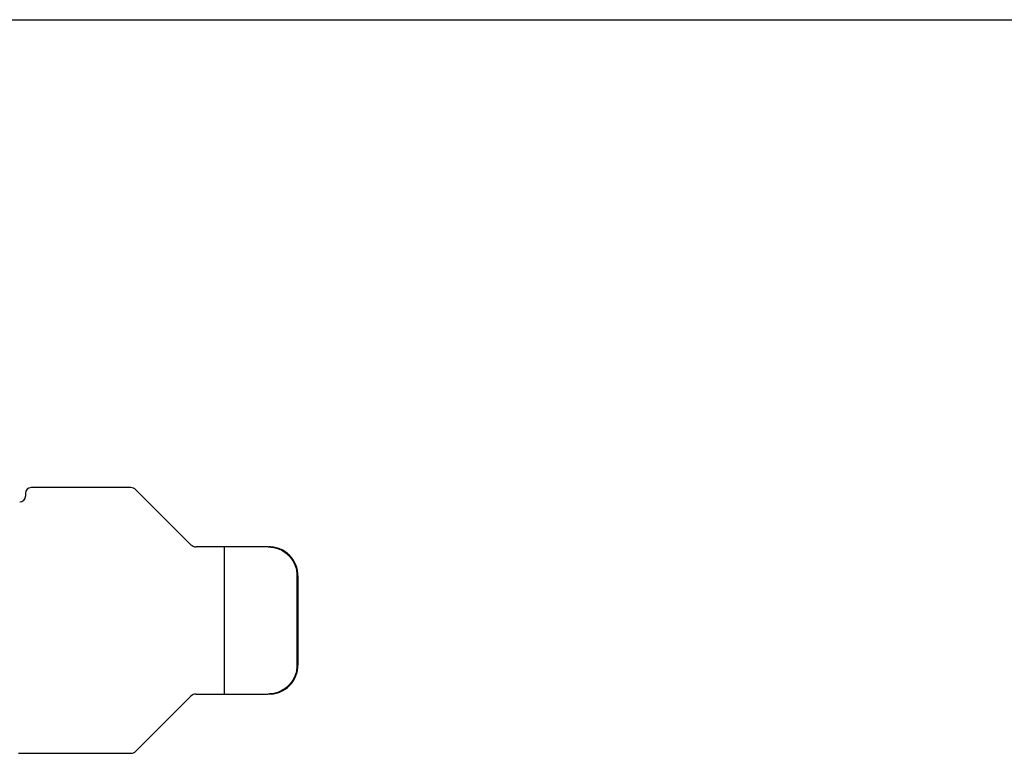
# Model space of a CAD drawing. Header units: millimetres. Extents: x 3541 to 4100, y 1159 to 1591.
# Tile 8 of 9: x 3851 to 3919, y 1540 to 1591. Entities that reach past the tile are written whole.
import ezdxf

# ---------------------------------------------------------------- set-up
doc = ezdxf.new("R2010")
doc.units = ezdxf.units.MM
doc.header["$LTSCALE"] = 0.3
doc.layers.add('00_COMPONENTS', color=7, linetype='Continuous')

# ---------------------------------------------------------------- blocks, each defined once
blk = doc.blocks.new('de-20-049704')
at = {"color": 7}
blk.add_line((0, 431.8), (558.8, 431.8), dxfattribs=at)
at = {"layer": '00_COMPONENTS', "color": 7}
for p, q in [((310.189, 398.971), (310.189, 398.771)), ((317.479, 399.371), (310.589, 399.371)), ((317.832, 399.224), (321.649, 395.407)), ((326.999, 395.261), (322.003, 395.261)), ((323.961, 395.261), (323.961, 385.061)), ((328.991, 393.261), (328.991, 387.061)), ((329.061, 393.261), (329.061, 387.061)), ((321.649, 384.914), (317.832, 381.097)), ((322.003, 385.061), (326.999, 385.061)), ((309.706, 380.951), (317.479, 380.951))]:
    blk.add_line(p, q, dxfattribs=at)
at = {"layer": '00_COMPONENTS', "color": 4}
for p, q in [((329.061, 393.261), (328.991, 393.261)), ((328.991, 387.061), (329.061, 387.061))]:
    blk.add_line(p, q, dxfattribs=at)
at = {"layer": '00_COMPONENTS', "color": 7}
for centre, radius, start, end in [((310.589, 398.971), 0.4, 90, 180), ((317.479, 398.871), 0.5, 45, 90), ((309.789, 398.771), 0.4, 270, 360), ((322.003, 395.761), 0.5, 225, 270), ((322.003, 384.561), 0.5, 90, 135), ((317.479, 381.451), 0.5, 270, 315)]:
    blk.add_arc(centre, radius, start, end, dxfattribs=at)
for points, knots in [([(326.999, 395.261), (327.129, 395.261), (327.39, 395.235), (327.766, 395.12), (328.113, 394.934), (328.417, 394.684), (328.666, 394.379), (328.851, 394.031), (328.965, 393.653), (328.991, 393.391), (328.991, 393.261)], [0, 0, 0, 0, 0.124766, 0.249568, 0.374436, 0.499389, 0.624436, 0.749568, 0.874767, 1, 1, 1, 1]), ([(329.061, 393.261), (329.061, 393.391), (329.035, 393.653), (328.921, 394.031), (328.736, 394.379), (328.487, 394.684), (328.183, 394.934), (327.836, 395.12), (327.46, 395.235), (327.199, 395.261), (327.069, 395.261)], [0, 0, 0, 0, 0.125233, 0.250432, 0.375564, 0.500611, 0.625564, 0.750432, 0.875234, 1, 1, 1, 1]), ([(328.991, 387.061), (328.991, 386.93), (328.965, 386.668), (328.851, 386.29), (328.666, 385.942), (328.417, 385.637), (328.113, 385.387), (327.766, 385.201), (327.39, 385.086), (327.129, 385.061), (326.999, 385.061)], [0, 0, 0, 0, 0.125233, 0.250432, 0.375564, 0.500611, 0.625564, 0.750432, 0.875234, 1, 1, 1, 1]), ([(327.069, 385.061), (327.199, 385.061), (327.46, 385.086), (327.836, 385.201), (328.183, 385.387), (328.487, 385.637), (328.736, 385.942), (328.921, 386.29), (329.035, 386.668), (329.061, 386.93), (329.061, 387.061)], [0, 0, 0, 0, 0.124766, 0.249568, 0.374436, 0.499389, 0.624436, 0.749568, 0.874767, 1, 1, 1, 1])]:
    blk.add_open_spline(points, degree=3, knots=knots, dxfattribs=at)

msp = doc.modelspace()

# ---------------------------------------------------------------- block references
msp.add_blockref('de-20-049704', (3541.432, 1159.022))

doc.saveas('drawing.dxf')
